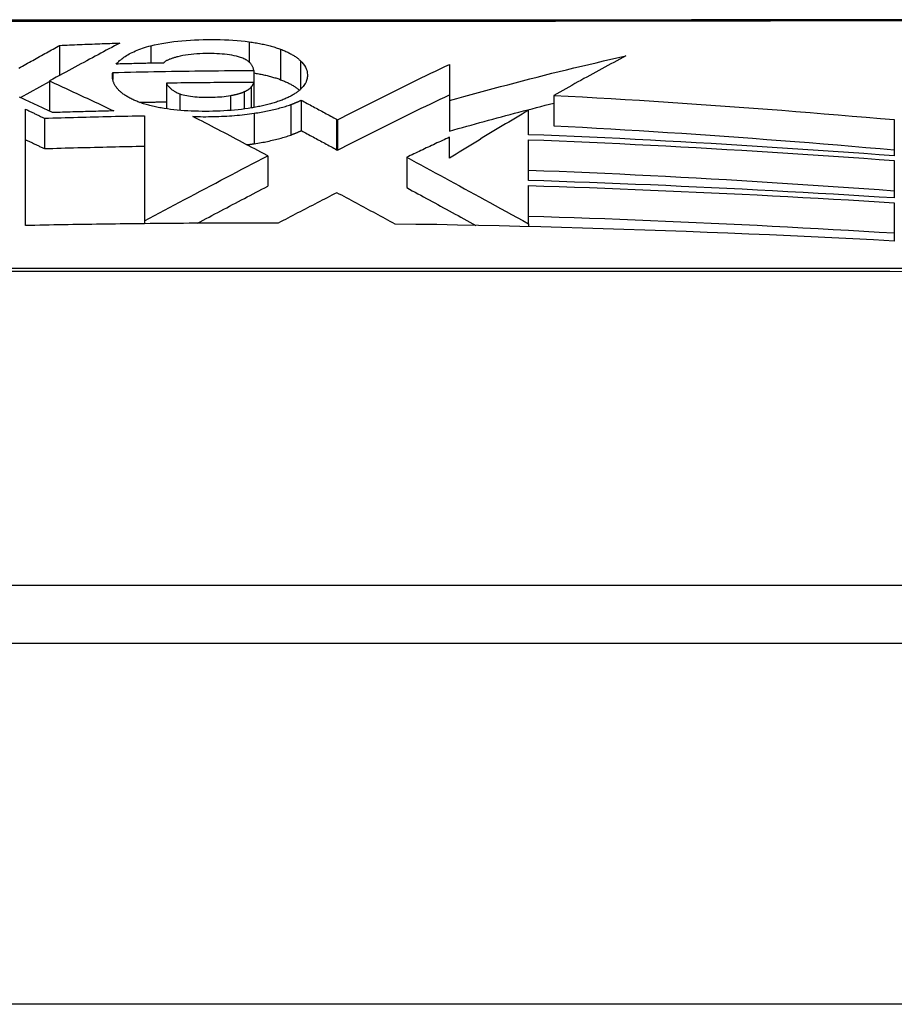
# Model space of a CAD drawing. Header units: inches. Extents: x 20 to 683, y 61 to 320.
# Tile 185 of 256: x 21.707 to 21.947, y 320.223 to 320.493. Entities that reach past the tile are written whole.
import ezdxf

# ---------------------------------------------------------------- set-up
doc = ezdxf.new("R2010")
doc.units = ezdxf.units.IN
doc.header["$MEASUREMENT"] = 0
doc.layers.add('Visible Edges(ANSI)', color=7, linetype='Continuous', lineweight=25)
doc.layers.add('Visible Tangent Edges(ANSI)', color=7, linetype='Continuous', lineweight=25)

msp = doc.modelspace()

# ---------------------------------------------------------------- linework, layer by layer
at = {"layer": 'Visible Edges(ANSI)'}
for p, q in [((21.71836, 320.48564), (21.71836, 320.4774)), ((21.77154, 320.47872), (21.77154, 320.47546)), ((21.82515, 320.48042), (21.82514, 320.47048)), ((21.71557, 320.47589), (21.71557, 320.4676)), ((21.73291, 320.47818), (21.73291, 320.4763)), ((21.70767, 320.47134), (21.71557, 320.47575)), ((21.74761, 320.47526), (21.74761, 320.46823)), ((21.77154, 320.47546), (21.77154, 320.4686)), ((21.78454, 320.47061), (21.78454, 320.46227)), ((21.85378, 320.4719), (21.85378, 320.46358)), ((21.70902, 320.43625), (21.70902, 320.46813)), ((21.82514, 320.47048), (21.82514, 320.46215)), ((21.84684, 320.46116), (21.84684, 320.46786)), ((21.71418, 320.46567), (21.71418, 320.45734)), ((21.74163, 320.46634), (21.74163, 320.43755)), ((21.79423, 320.46539), (21.79447, 320.46526)), ((21.79447, 320.46526), (21.79447, 320.45692)), ((21.947, 320.46528), (21.947, 320.45534)), ((21.82515, 320.45473), (21.82515, 320.46046)), ((21.84684, 320.4486), (21.84684, 320.45977)), ((21.79423, 320.45705), (21.79447, 320.45692)), ((21.77535, 320.45538), (21.7752, 320.45546)), ((21.77535, 320.45538), (21.77535, 320.44704)), ((21.81343, 320.45498), (21.81343, 320.44664)), ((21.947, 320.45408), (21.947, 320.44382)), ((21.84684, 320.43675), (21.84684, 320.44719)), ((21.947, 320.44251), (21.947, 320.43201)), ((21.74094, 320.43676), (21.74014, 320.43675)), ((21.74163, 320.43677), (21.74094, 320.43676)), ((21.74163, 320.43755), (21.74163, 320.43677)), ((21.84684, 320.43675), (21.84684, 320.43675)), ((21.84684, 320.43675), (21.84684, 320.43597)), ((22.20053, 320.33761), (21.34315, 320.33761)), ((20.44684, 320.32186), (92.05184, 320.32186))]:
    msp.add_line(p, q, dxfattribs=at)
at = {"layer": 'Visible Edges(ANSI)', "flags": 128}
for points in [[(21.95462, 320.49265), (21.93943, 320.49263), (21.9238, 320.49262), (21.90777, 320.4926), (21.89142, 320.49259), (21.87479, 320.49257), (21.85796, 320.49256), (21.84098, 320.49255), (21.82384, 320.49254), (21.80652, 320.49253), (21.78907, 320.49253), (21.77156, 320.49253), (21.75405, 320.49253), (21.7366, 320.49254), (21.71928, 320.49254), (21.70214, 320.49255), (21.68517, 320.49256), (21.66835, 320.49257), (21.65174, 320.49259), (21.63539, 320.4926), (21.61938, 320.49262), (21.60376, 320.49263), (21.58858, 320.49265), (21.57389, 320.49267)], [(21.74337, 320.48552), (21.74435, 320.48575), (21.74535, 320.48597), (21.74638, 320.48616), (21.74744, 320.48634), (21.74852, 320.48651), (21.74963, 320.48665), (21.75075, 320.48678), (21.75188, 320.4869), (21.75302, 320.48699), (21.75417, 320.48707), (21.75533, 320.48713), (21.7565, 320.48718), (21.75767, 320.48722), (21.75884, 320.48724), (21.76002, 320.48725), (21.7612, 320.48724), (21.76237, 320.48722), (21.76353, 320.48718), (21.76469, 320.48713), (21.76584, 320.48706), (21.76698, 320.48697), (21.7681, 320.48687), (21.76921, 320.48674), (21.7703, 320.4866)], [(21.70718, 320.47939), (21.70766, 320.47966), (21.70815, 320.47993), (21.70863, 320.4802), (21.70911, 320.48047), (21.70959, 320.48073), (21.71007, 320.481), (21.71054, 320.48127), (21.71101, 320.48153), (21.71149, 320.48179), (21.71196, 320.48206), (21.71243, 320.48232), (21.71289, 320.48258), (21.71336, 320.48284), (21.71382, 320.4831), (21.71428, 320.48336), (21.71474, 320.48362), (21.7152, 320.48387), (21.71566, 320.48413), (21.71611, 320.48438), (21.71657, 320.48463), (21.71702, 320.48489), (21.71747, 320.48514), (21.71792, 320.48539), (21.71836, 320.48564)], [(21.73483, 320.48626), (21.7341, 320.48586), (21.73336, 320.48547), (21.73262, 320.48507), (21.73188, 320.48467), (21.73114, 320.48428), (21.73039, 320.48387), (21.72964, 320.48347), (21.72888, 320.48306), (21.72812, 320.48265), (21.72735, 320.48224), (21.72657, 320.48182), (21.72579, 320.4814), (21.72499, 320.48097), (21.72419, 320.48054), (21.72338, 320.4801), (21.72256, 320.47966), (21.72173, 320.47921), (21.72089, 320.47876), (21.72003, 320.4783), (21.71917, 320.47783), (21.71829, 320.47736), (21.7174, 320.47688), (21.71649, 320.47639), (21.71557, 320.47589)], [(21.71836, 320.48564), (21.71905, 320.48567), (21.71973, 320.4857), (21.72042, 320.48573), (21.7211, 320.48575), (21.72179, 320.48578), (21.72247, 320.48581), (21.72316, 320.48584), (21.72385, 320.48587), (21.72453, 320.48589), (21.72522, 320.48592), (21.7259, 320.48595), (21.72659, 320.48597), (21.72728, 320.486), (21.72796, 320.48602), (21.72865, 320.48605), (21.72934, 320.48607), (21.73002, 320.4861), (21.73071, 320.48612), (21.7314, 320.48615), (21.73208, 320.48617), (21.73277, 320.48619), (21.73346, 320.48621), (21.73414, 320.48624), (21.73483, 320.48626)], [(21.73384, 320.4805), (21.73406, 320.48073), (21.7343, 320.48097), (21.73454, 320.48121), (21.7348, 320.48144), (21.73508, 320.48168), (21.73536, 320.48191), (21.73567, 320.48214), (21.73598, 320.48237), (21.73632, 320.4826), (21.73666, 320.48283), (21.73703, 320.48305), (21.73741, 320.48327), (21.73781, 320.48348), (21.73822, 320.48369), (21.73865, 320.4839), (21.73911, 320.4841), (21.73957, 320.4843), (21.74006, 320.4845), (21.74057, 320.48468), (21.74109, 320.48486), (21.74163, 320.48504), (21.74219, 320.48521), (21.74277, 320.48537), (21.74337, 320.48552)], [(21.7703, 320.4866), (21.7707, 320.48655), (21.77111, 320.48649), (21.77151, 320.48642), (21.77191, 320.48636), (21.7723, 320.48629), (21.77269, 320.48622), (21.77307, 320.48615), (21.77345, 320.48608), (21.77383, 320.486), (21.7742, 320.48592), (21.77457, 320.48584), (21.77493, 320.48576), (21.77529, 320.48567), (21.77565, 320.48558), (21.776, 320.48549), (21.77634, 320.4854), (21.77668, 320.4853), (21.77702, 320.4852), (21.77734, 320.4851), (21.77766, 320.485), (21.77798, 320.4849), (21.77829, 320.48479), (21.77859, 320.48468), (21.77889, 320.48457)], [(21.77889, 320.48457), (21.7792, 320.48446), (21.77949, 320.48434), (21.77978, 320.48422), (21.78006, 320.4841), (21.78034, 320.48398), (21.78061, 320.48385), (21.78087, 320.48373), (21.78112, 320.4836), (21.78137, 320.48347), (21.78161, 320.48335), (21.78185, 320.48321), (21.78208, 320.48308), (21.7823, 320.48295), (21.78251, 320.48282), (21.78272, 320.48268), (21.78293, 320.48255), (21.78312, 320.48241), (21.78331, 320.48227), (21.7835, 320.48213), (21.78367, 320.48199), (21.78385, 320.48185), (21.78401, 320.4817), (21.78417, 320.48156), (21.78433, 320.48142)], [(21.75072, 320.48251), (21.75051, 320.48246), (21.75029, 320.4824), (21.75008, 320.48234), (21.74987, 320.48228), (21.74966, 320.48222), (21.74946, 320.48216), (21.74926, 320.48209), (21.74906, 320.48203), (21.74887, 320.48196), (21.74868, 320.48189), (21.7485, 320.48182), (21.74832, 320.48175), (21.74815, 320.48168), (21.74799, 320.4816), (21.74783, 320.48153), (21.74768, 320.48145), (21.74754, 320.48138), (21.7474, 320.4813), (21.74727, 320.48122), (21.74716, 320.48114), (21.74705, 320.48106), (21.74695, 320.48097), (21.74686, 320.48089), (21.74679, 320.4808)], [(21.76791, 320.48234), (21.76738, 320.48251), (21.76681, 320.48266), (21.7662, 320.4828), (21.76557, 320.48292), (21.76491, 320.48303), (21.76424, 320.48312), (21.76355, 320.4832), (21.76284, 320.48326), (21.76212, 320.48331), (21.76139, 320.48335), (21.76065, 320.48338), (21.75991, 320.48339), (21.75917, 320.4834), (21.7584, 320.4834), (21.75758, 320.48338), (21.75676, 320.48335), (21.75594, 320.4833), (21.75514, 320.48324), (21.75435, 320.48316), (21.75357, 320.48307), (21.75282, 320.48295), (21.7521, 320.48282), (21.7514, 320.48268), (21.75072, 320.48251)], [(21.77154, 320.47872), (21.77152, 320.47888), (21.77148, 320.47905), (21.77145, 320.47921), (21.7714, 320.47937), (21.77135, 320.47953), (21.77128, 320.4797), (21.77121, 320.47986), (21.77113, 320.48002), (21.77104, 320.48018), (21.77093, 320.48034), (21.77082, 320.48049), (21.77069, 320.48065), (21.77055, 320.48081), (21.77039, 320.48096), (21.77022, 320.48112), (21.77003, 320.48127), (21.76983, 320.48141), (21.76961, 320.48156), (21.76938, 320.4817), (21.76912, 320.48184), (21.76885, 320.48197), (21.76856, 320.4821), (21.76825, 320.48222), (21.76791, 320.48234)], [(21.78433, 320.48142), (21.78475, 320.48099), (21.78511, 320.48056), (21.78542, 320.48012), (21.78568, 320.47968), (21.78588, 320.47924), (21.78604, 320.47881), (21.78614, 320.47841), (21.78621, 320.47803), (21.78624, 320.47768), (21.78624, 320.47737), (21.78623, 320.47709), (21.7862, 320.4768), (21.78615, 320.47652), (21.78609, 320.47624), (21.786, 320.47597), (21.78589, 320.47569), (21.78576, 320.47541), (21.78562, 320.47514), (21.78545, 320.47487), (21.78526, 320.47459), (21.78505, 320.47432), (21.78481, 320.47406), (21.78456, 320.47379), (21.78428, 320.47352)], [(21.82514, 320.47048), (21.82713, 320.47104), (21.82912, 320.4716), (21.83112, 320.47215), (21.83312, 320.4727), (21.83512, 320.47325), (21.83712, 320.47379), (21.83912, 320.47433), (21.84113, 320.47486), (21.84314, 320.47539), (21.84515, 320.47592), (21.84716, 320.47644), (21.84917, 320.47696), (21.85118, 320.47747), (21.8532, 320.47797), (21.85522, 320.47847), (21.85724, 320.47897), (21.85926, 320.47946), (21.86128, 320.47994), (21.8633, 320.48042), (21.86533, 320.48089), (21.86735, 320.48136), (21.86938, 320.48182), (21.87141, 320.48227), (21.87343, 320.48272)], [(21.87343, 320.48272), (21.87261, 320.48229), (21.87179, 320.48186), (21.87097, 320.48142), (21.87015, 320.48098), (21.86933, 320.48054), (21.8685, 320.4801), (21.86768, 320.47966), (21.86686, 320.47921), (21.86604, 320.47877), (21.86522, 320.47832), (21.8644, 320.47787), (21.86358, 320.47742), (21.86276, 320.47696), (21.86194, 320.47651), (21.86112, 320.47605), (21.8603, 320.4756), (21.85948, 320.47514), (21.85867, 320.47468), (21.85785, 320.47422), (21.85703, 320.47375), (21.85622, 320.47329), (21.85541, 320.47283), (21.85459, 320.47236), (21.85378, 320.4719)], [(21.73291, 320.47818), (21.73452, 320.47822), (21.73613, 320.47826), (21.73774, 320.4783), (21.73935, 320.47834), (21.74096, 320.47838), (21.74257, 320.47841), (21.74418, 320.47844), (21.74578, 320.47848), (21.74739, 320.4785), (21.749, 320.47853), (21.75061, 320.47856), (21.75222, 320.47858), (21.75383, 320.4786), (21.75544, 320.47862), (21.75705, 320.47864), (21.75866, 320.47866), (21.76027, 320.47867), (21.76188, 320.47868), (21.76349, 320.4787), (21.7651, 320.4787), (21.76671, 320.47871), (21.76832, 320.47872), (21.76993, 320.47872), (21.77154, 320.47872)], [(21.74679, 320.4808), (21.74625, 320.48079), (21.74571, 320.48078), (21.74517, 320.48077), (21.74463, 320.48076), (21.74409, 320.48075), (21.74355, 320.48074), (21.74301, 320.48073), (21.74247, 320.48071), (21.74193, 320.4807), (21.74139, 320.48069), (21.74085, 320.48068), (21.74031, 320.48066), (21.73977, 320.48065), (21.73923, 320.48064), (21.73869, 320.48063), (21.73815, 320.48061), (21.73761, 320.4806), (21.73707, 320.48058), (21.73654, 320.48057), (21.736, 320.48056), (21.73546, 320.48054), (21.73492, 320.48053), (21.73438, 320.48051), (21.73384, 320.4805)], [(21.79447, 320.46526), (21.79572, 320.4659), (21.79697, 320.46653), (21.79823, 320.46717), (21.79949, 320.46781), (21.80076, 320.46845), (21.80203, 320.46909), (21.8033, 320.46973), (21.80458, 320.47037), (21.80586, 320.47101), (21.80714, 320.47165), (21.80842, 320.47229), (21.80971, 320.47293), (21.811, 320.47357), (21.81228, 320.4742), (21.81357, 320.47483), (21.81486, 320.47547), (21.81615, 320.47609), (21.81744, 320.47672), (21.81873, 320.47735), (21.82002, 320.47797), (21.8213, 320.47859), (21.82259, 320.4792), (21.82387, 320.47981), (21.82515, 320.48042)], [(21.71557, 320.47589), (21.7163, 320.47556), (21.71704, 320.47522), (21.71777, 320.47488), (21.71851, 320.47455), (21.71924, 320.47421), (21.71998, 320.47387), (21.72071, 320.47353), (21.72145, 320.47319), (21.72218, 320.47285), (21.72292, 320.4725), (21.72365, 320.47216), (21.72439, 320.47182), (21.72512, 320.47147), (21.72586, 320.47113), (21.72659, 320.47078), (21.72732, 320.47044), (21.72806, 320.47009), (21.72879, 320.46975), (21.72952, 320.4694), (21.73025, 320.46905), (21.73098, 320.46871), (21.73171, 320.46836), (21.73244, 320.46801), (21.73317, 320.46766)], [(21.73394, 320.47408), (21.73382, 320.47424), (21.73371, 320.47441), (21.7336, 320.47458), (21.7335, 320.47475), (21.73341, 320.47491), (21.73333, 320.47508), (21.73325, 320.47525), (21.73317, 320.47542), (21.73311, 320.47559), (21.73305, 320.47576), (21.733, 320.47593), (21.73295, 320.4761), (21.73291, 320.47627), (21.73288, 320.47645), (21.73286, 320.47662), (21.73284, 320.47679), (21.73282, 320.47696), (21.73282, 320.47713), (21.73282, 320.47731), (21.73282, 320.47748), (21.73284, 320.47765), (21.73285, 320.47783), (21.73288, 320.478), (21.73291, 320.47818)], [(21.77154, 320.47808), (21.77188, 320.47802), (21.77223, 320.47796), (21.77257, 320.4779), (21.7729, 320.47784), (21.77324, 320.47778), (21.77357, 320.47771), (21.7739, 320.47764), (21.77422, 320.47757), (21.77454, 320.4775), (21.77486, 320.47743), (21.77518, 320.47736), (21.77549, 320.47728), (21.77579, 320.4772), (21.7761, 320.47712), (21.7764, 320.47704), (21.77669, 320.47696), (21.77698, 320.47687), (21.77727, 320.47678), (21.77755, 320.4767), (21.77783, 320.47661), (21.7781, 320.47651), (21.77837, 320.47642), (21.77863, 320.47633), (21.77889, 320.47623)], [(21.77889, 320.47623), (21.77917, 320.47612), (21.77945, 320.47601), (21.77972, 320.4759), (21.77998, 320.47579), (21.78024, 320.47568), (21.78049, 320.47556), (21.78074, 320.47545), (21.78098, 320.47533), (21.78121, 320.47522), (21.78144, 320.4751), (21.78166, 320.47498), (21.78188, 320.47486), (21.78209, 320.47473), (21.78229, 320.47461), (21.78249, 320.47449), (21.78269, 320.47436), (21.78288, 320.47424), (21.78306, 320.47411), (21.78324, 320.47398), (21.78341, 320.47385), (21.78358, 320.47372), (21.78374, 320.47359), (21.7839, 320.47346), (21.78406, 320.47333)], [(21.73866, 320.47066), (21.73838, 320.47079), (21.73811, 320.47092), (21.73784, 320.47105), (21.73759, 320.47118), (21.73734, 320.47132), (21.7371, 320.47145), (21.73686, 320.47159), (21.73664, 320.47173), (21.73642, 320.47186), (21.73621, 320.472), (21.736, 320.47215), (21.7358, 320.47229), (21.73561, 320.47243), (21.73543, 320.47258), (21.73525, 320.47272), (21.73508, 320.47287), (21.73491, 320.47301), (21.73475, 320.47316), (21.7346, 320.47331), (21.73446, 320.47346), (21.73432, 320.47362), (21.73419, 320.47377), (21.73406, 320.47392), (21.73394, 320.47408)], [(21.77154, 320.47546), (21.77054, 320.47546), (21.76954, 320.47546), (21.76855, 320.47545), (21.76755, 320.47545), (21.76655, 320.47545), (21.76556, 320.47544), (21.76456, 320.47544), (21.76356, 320.47544), (21.76257, 320.47543), (21.76157, 320.47542), (21.76057, 320.47542), (21.75958, 320.47541), (21.75858, 320.4754), (21.75758, 320.47539), (21.75659, 320.47538), (21.75559, 320.47537), (21.75459, 320.47536), (21.7536, 320.47535), (21.7526, 320.47533), (21.7516, 320.47532), (21.7506, 320.47531), (21.74961, 320.47529), (21.74861, 320.47528), (21.74761, 320.47526)], [(21.74761, 320.47526), (21.74769, 320.47513), (21.74777, 320.475), (21.74785, 320.47487), (21.74794, 320.47474), (21.74803, 320.47461), (21.74813, 320.47447), (21.74824, 320.47434), (21.74835, 320.47422), (21.74848, 320.47409), (21.7486, 320.47396), (21.74874, 320.47383), (21.74888, 320.47371), (21.74903, 320.47358), (21.74919, 320.47346), (21.74935, 320.47334), (21.74953, 320.47322), (21.74971, 320.47311), (21.74991, 320.47299), (21.75011, 320.47288), (21.75032, 320.47277), (21.75055, 320.47266), (21.75079, 320.47255), (21.75103, 320.47245), (21.75129, 320.47235)], [(21.7689, 320.47292), (21.76901, 320.47297), (21.76912, 320.47302), (21.76922, 320.47307), (21.76933, 320.47312), (21.76943, 320.47317), (21.76953, 320.47322), (21.76962, 320.47328), (21.76972, 320.47333), (21.76981, 320.47338), (21.7699, 320.47343), (21.76999, 320.47349), (21.77007, 320.47354), (21.77015, 320.4736), (21.77023, 320.47365), (21.77031, 320.47371), (21.77038, 320.47376), (21.77045, 320.47382), (21.77052, 320.47388), (21.77058, 320.47393), (21.77065, 320.47399), (21.77071, 320.47405), (21.77076, 320.47411), (21.77082, 320.47417), (21.77087, 320.47423)], [(21.77087, 320.47423), (21.77091, 320.47428), (21.77095, 320.47433), (21.77099, 320.47438), (21.77102, 320.47443), (21.77106, 320.47448), (21.7711, 320.47453), (21.77113, 320.47458), (21.77117, 320.47463), (21.7712, 320.47468), (21.77123, 320.47473), (21.77127, 320.47478), (21.7713, 320.47484), (21.77133, 320.47489), (21.77135, 320.47494), (21.77138, 320.47499), (21.7714, 320.47504), (21.77143, 320.4751), (21.77145, 320.47515), (21.77147, 320.4752), (21.77149, 320.47525), (21.7715, 320.4753), (21.77152, 320.47536), (21.77153, 320.47541), (21.77154, 320.47546)], [(21.78428, 320.47352), (21.78412, 320.47338), (21.78395, 320.47324), (21.78378, 320.4731), (21.7836, 320.47296), (21.78342, 320.47282), (21.78322, 320.47268), (21.78303, 320.47254), (21.78282, 320.47241), (21.78262, 320.47228), (21.7824, 320.47214), (21.78218, 320.47201), (21.78195, 320.47188), (21.78171, 320.47175), (21.78147, 320.47162), (21.78122, 320.4715), (21.78097, 320.47137), (21.78071, 320.47125), (21.78044, 320.47113), (21.78016, 320.47101), (21.77988, 320.47089), (21.77959, 320.47077), (21.7793, 320.47065), (21.77899, 320.47054), (21.77869, 320.47042)], [(21.71639, 320.46721), (21.716, 320.46739), (21.71561, 320.46758), (21.71522, 320.46777), (21.71483, 320.46796), (21.71443, 320.46814), (21.71404, 320.46833), (21.71365, 320.46852), (21.71326, 320.4687), (21.71286, 320.46889), (21.71247, 320.46908), (21.71208, 320.46926), (21.71169, 320.46945), (21.71129, 320.46963), (21.7109, 320.46982), (21.71051, 320.47), (21.71011, 320.47019), (21.70972, 320.47037), (21.70933, 320.47056), (21.70894, 320.47074), (21.70854, 320.47093), (21.70815, 320.47111), (21.70776, 320.47129), (21.70736, 320.47148)], [(21.74699, 320.46833), (21.74658, 320.4684), (21.74617, 320.46848), (21.74577, 320.46855), (21.74538, 320.46863), (21.74498, 320.46871), (21.7446, 320.46879), (21.74422, 320.46887), (21.74384, 320.46896), (21.74347, 320.46905), (21.7431, 320.46914), (21.74275, 320.46924), (21.74239, 320.46933), (21.74204, 320.46943), (21.7417, 320.46953), (21.74136, 320.46964), (21.74104, 320.46974), (21.74071, 320.46985), (21.7404, 320.46996), (21.74009, 320.47007), (21.73979, 320.47018), (21.7395, 320.4703), (21.73921, 320.47042), (21.73893, 320.47054), (21.73866, 320.47066)], [(21.75129, 320.47235), (21.75171, 320.47221), (21.75217, 320.47208), (21.75265, 320.47196), (21.75316, 320.47185), (21.75369, 320.47176), (21.75425, 320.47168), (21.75481, 320.47161), (21.7554, 320.47155), (21.756, 320.47151), (21.7566, 320.47147), (21.75721, 320.47145), (21.75783, 320.47143), (21.75844, 320.47142), (21.75906, 320.47142), (21.75969, 320.47143), (21.76032, 320.47144), (21.76095, 320.47146), (21.76158, 320.47149), (21.7622, 320.47152), (21.76282, 320.47157), (21.76343, 320.47163), (21.76402, 320.4717), (21.7646, 320.47178), (21.76517, 320.47187)], [(21.76517, 320.47187), (21.76535, 320.47191), (21.76553, 320.47194), (21.7657, 320.47198), (21.76588, 320.47201), (21.76605, 320.47205), (21.76622, 320.47209), (21.76639, 320.47213), (21.76656, 320.47216), (21.76672, 320.4722), (21.76689, 320.47225), (21.76705, 320.47229), (21.76721, 320.47233), (21.76736, 320.47238), (21.76752, 320.47242), (21.76767, 320.47247), (21.76782, 320.47251), (21.76796, 320.47256), (21.7681, 320.47261), (21.76824, 320.47266), (21.76838, 320.47271), (21.76852, 320.47276), (21.76865, 320.47281), (21.76877, 320.47286), (21.7689, 320.47292)], [(21.78167, 320.46941), (21.7818, 320.46945), (21.78193, 320.4695), (21.78206, 320.46955), (21.78219, 320.4696), (21.78232, 320.46965), (21.78244, 320.46969), (21.78257, 320.46974), (21.78269, 320.46979), (21.78281, 320.46984), (21.78293, 320.46989), (21.78306, 320.46994), (21.78318, 320.46999), (21.78329, 320.47004), (21.78341, 320.47009), (21.78353, 320.47014), (21.78364, 320.47019), (21.78376, 320.47024), (21.78387, 320.47029), (21.78399, 320.47035), (21.7841, 320.4704), (21.78421, 320.47045), (21.78432, 320.4705), (21.78443, 320.47056), (21.78454, 320.47061)], [(21.78454, 320.47061), (21.78494, 320.47039), (21.78535, 320.47017), (21.78575, 320.46996), (21.78616, 320.46974), (21.78656, 320.46952), (21.78697, 320.4693), (21.78737, 320.46909), (21.78778, 320.46887), (21.78818, 320.46865), (21.78859, 320.46843), (21.78899, 320.46822), (21.78939, 320.468), (21.7898, 320.46778), (21.7902, 320.46756), (21.79061, 320.46735), (21.79101, 320.46713), (21.79141, 320.46691), (21.79182, 320.46669), (21.79222, 320.46648), (21.79262, 320.46626), (21.79303, 320.46604), (21.79343, 320.46582), (21.79383, 320.46561), (21.79423, 320.46539)], [(21.79447, 320.45692), (21.79572, 320.45756), (21.79697, 320.45819), (21.79823, 320.45883), (21.79949, 320.45947), (21.80076, 320.46011), (21.80203, 320.46075), (21.8033, 320.46139), (21.80457, 320.46203), (21.80585, 320.46267), (21.80714, 320.46331), (21.80842, 320.46395), (21.8097, 320.46459), (21.81099, 320.46523), (21.81228, 320.46586), (21.81357, 320.4665), (21.81486, 320.46713), (21.81615, 320.46776), (21.81743, 320.46838), (21.81872, 320.46901), (21.82001, 320.46963), (21.8213, 320.47025), (21.82258, 320.47087), (21.82386, 320.47148), (21.82514, 320.47209)], [(21.85378, 320.4719), (21.85769, 320.4717), (21.8616, 320.47149), (21.8655, 320.47127), (21.86941, 320.47104), (21.87332, 320.47081), (21.87723, 320.47057), (21.88114, 320.47033), (21.88504, 320.47007), (21.88895, 320.46981), (21.89285, 320.46955), (21.89675, 320.46928), (21.90065, 320.469), (21.90454, 320.46871), (21.90843, 320.46842), (21.91231, 320.46813), (21.91619, 320.46783), (21.92007, 320.46753), (21.92394, 320.46722), (21.9278, 320.4669), (21.93166, 320.46658), (21.9355, 320.46626), (21.93934, 320.46594), (21.94318, 320.46561), (21.947, 320.46528)], [(21.70902, 320.46813), (21.70923, 320.46803), (21.70945, 320.46793), (21.70966, 320.46783), (21.70988, 320.46772), (21.71009, 320.46762), (21.71031, 320.46752), (21.71052, 320.46742), (21.71074, 320.46731), (21.71095, 320.46721), (21.71117, 320.46711), (21.71138, 320.46701), (21.7116, 320.4669), (21.71181, 320.4668), (21.71203, 320.4667), (21.71225, 320.46659), (21.71246, 320.46649), (21.71268, 320.46639), (21.71289, 320.46629), (21.71311, 320.46618), (21.71332, 320.46608), (21.71354, 320.46598), (21.71375, 320.46587), (21.71397, 320.46577), (21.71418, 320.46567)], [(21.74022, 320.47002), (21.74053, 320.47003), (21.74084, 320.47004), (21.74115, 320.47004), (21.74145, 320.47005), (21.74176, 320.47006), (21.74207, 320.47006), (21.74238, 320.47007), (21.74269, 320.47008), (21.74299, 320.47008), (21.7433, 320.47009), (21.74361, 320.47009), (21.74392, 320.4701), (21.74423, 320.47011), (21.74453, 320.47011), (21.74484, 320.47012), (21.74515, 320.47012), (21.74546, 320.47013), (21.74577, 320.47014), (21.74607, 320.47014), (21.74638, 320.47015), (21.74669, 320.47015), (21.747, 320.47016), (21.74731, 320.47016), (21.74761, 320.47017)], [(21.77004, 320.46835), (21.76912, 320.46822), (21.76818, 320.4681), (21.76723, 320.46799), (21.76627, 320.46789), (21.76531, 320.46781), (21.76433, 320.46774), (21.76335, 320.46768), (21.76235, 320.46763), (21.76136, 320.46759), (21.76036, 320.46757), (21.75935, 320.46755), (21.75836, 320.46754), (21.75737, 320.46754), (21.75638, 320.46756), (21.7554, 320.46758), (21.75442, 320.46761), (21.75344, 320.46766), (21.75248, 320.46772), (21.75153, 320.46779), (21.75059, 320.46787), (21.74967, 320.46796), (21.74876, 320.46807), (21.74787, 320.4682), (21.74699, 320.46833)], [(21.77869, 320.47042), (21.77838, 320.47032), (21.77807, 320.47021), (21.77775, 320.4701), (21.77743, 320.47), (21.77711, 320.4699), (21.77678, 320.4698), (21.77644, 320.4697), (21.7761, 320.46961), (21.77575, 320.46952), (21.7754, 320.46942), (21.77504, 320.46933), (21.77468, 320.46925), (21.77431, 320.46916), (21.77395, 320.46908), (21.77357, 320.469), (21.77319, 320.46892), (21.77281, 320.46884), (21.77243, 320.46876), (21.77204, 320.46869), (21.77165, 320.46862), (21.77125, 320.46855), (21.77085, 320.46848), (21.77044, 320.46842), (21.77004, 320.46835)], [(21.77168, 320.46703), (21.77215, 320.4671), (21.77262, 320.46717), (21.77308, 320.46725), (21.77354, 320.46733), (21.77399, 320.46741), (21.77444, 320.4675), (21.77489, 320.46758), (21.77533, 320.46767), (21.77577, 320.46776), (21.7762, 320.46786), (21.77662, 320.46795), (21.77705, 320.46805), (21.77746, 320.46815), (21.77788, 320.46826), (21.77828, 320.46836), (21.77868, 320.46847), (21.77908, 320.46858), (21.77947, 320.46869), (21.77985, 320.46881), (21.78023, 320.46892), (21.7806, 320.46904), (21.78096, 320.46916), (21.78132, 320.46928), (21.78167, 320.46941)], [(21.82514, 320.46215), (21.82633, 320.46249), (21.82751, 320.46282), (21.8287, 320.46315), (21.82988, 320.46348), (21.83107, 320.46381), (21.83226, 320.46414), (21.83345, 320.46447), (21.83464, 320.46479), (21.83583, 320.46512), (21.83702, 320.46544), (21.83822, 320.46576), (21.83941, 320.46608), (21.8406, 320.4664), (21.8418, 320.46672), (21.84299, 320.46704), (21.84419, 320.46735), (21.84539, 320.46766), (21.84659, 320.46797), (21.84778, 320.46828), (21.84898, 320.46859), (21.85018, 320.4689), (21.85138, 320.4692), (21.85258, 320.4695), (21.85378, 320.4698)], [(21.84684, 320.46786), (21.84593, 320.46732), (21.84503, 320.46679), (21.84412, 320.46625), (21.84322, 320.46571), (21.84231, 320.46517), (21.8414, 320.46463), (21.8405, 320.46409), (21.83959, 320.46354), (21.83868, 320.463), (21.83777, 320.46245), (21.83687, 320.4619), (21.83596, 320.46135), (21.83505, 320.4608), (21.83415, 320.46025), (21.83324, 320.4597), (21.83234, 320.45915), (21.83144, 320.4586), (21.83053, 320.45804), (21.82963, 320.45749), (21.82873, 320.45694), (21.82784, 320.45639), (21.82694, 320.45583), (21.82605, 320.45528), (21.82515, 320.45473)], [(21.71418, 320.46567), (21.71532, 320.4657), (21.71647, 320.46574), (21.71761, 320.46577), (21.71876, 320.46581), (21.7199, 320.46584), (21.72104, 320.46587), (21.72219, 320.46591), (21.72333, 320.46594), (21.72447, 320.46597), (21.72562, 320.466), (21.72676, 320.46603), (21.72791, 320.46606), (21.72905, 320.46608), (21.73019, 320.46611), (21.73134, 320.46614), (21.73248, 320.46616), (21.73362, 320.46619), (21.73477, 320.46621), (21.73591, 320.46624), (21.73706, 320.46626), (21.7382, 320.46628), (21.73934, 320.4663), (21.74049, 320.46632), (21.74163, 320.46634)], [(21.73317, 320.46766), (21.73247, 320.46765), (21.73177, 320.46763), (21.73107, 320.46761), (21.73037, 320.4676), (21.72967, 320.46758), (21.72897, 320.46756), (21.72828, 320.46755), (21.72758, 320.46753), (21.72688, 320.46751), (21.72618, 320.46749), (21.72548, 320.46747), (21.72478, 320.46745), (21.72408, 320.46743), (21.72338, 320.46742), (21.72268, 320.4674), (21.72198, 320.46738), (21.72128, 320.46736), (21.72059, 320.46734), (21.71989, 320.46731), (21.71919, 320.46729), (21.71849, 320.46727), (21.71779, 320.46725), (21.71709, 320.46723), (21.71639, 320.46721)], [(21.75486, 320.46614), (21.75556, 320.46612), (21.75627, 320.46611), (21.75699, 320.4661), (21.7577, 320.46609), (21.75841, 320.46609), (21.75912, 320.4661), (21.75984, 320.46611), (21.76056, 320.46612), (21.76128, 320.46614), (21.762, 320.46616), (21.76271, 320.46619), (21.76343, 320.46622), (21.76414, 320.46626), (21.76485, 320.4663), (21.76556, 320.46635), (21.76626, 320.46641), (21.76695, 320.46647), (21.76765, 320.46653), (21.76833, 320.4666), (21.76901, 320.46667), (21.76969, 320.46675), (21.77036, 320.46684), (21.77102, 320.46693), (21.77168, 320.46703)], [(21.7752, 320.45546), (21.77436, 320.45591), (21.77352, 320.45635), (21.77268, 320.4568), (21.77184, 320.45724), (21.771, 320.45769), (21.77015, 320.45813), (21.76931, 320.45858), (21.76846, 320.45903), (21.76761, 320.45947), (21.76676, 320.45992), (21.76591, 320.46037), (21.76506, 320.46081), (21.76421, 320.46126), (21.76336, 320.46171), (21.76251, 320.46215), (21.76166, 320.4626), (21.76081, 320.46304), (21.75995, 320.46349), (21.7591, 320.46393), (21.75825, 320.46437), (21.7574, 320.46482), (21.75655, 320.46526), (21.7557, 320.4657), (21.75486, 320.46614)], [(21.85378, 320.46358), (21.85767, 320.46338), (21.86157, 320.46318), (21.86545, 320.46296), (21.86934, 320.46274), (21.87323, 320.46252), (21.87711, 320.46228), (21.881, 320.46204), (21.88488, 320.46179), (21.88876, 320.46153), (21.89264, 320.46127), (21.89652, 320.46101), (21.9004, 320.46073), (21.90428, 320.46045), (21.90816, 320.46017), (21.91204, 320.45988), (21.91592, 320.45958), (21.9198, 320.45928), (21.92368, 320.45897), (21.92757, 320.45866), (21.93145, 320.45834), (21.93534, 320.45802), (21.93923, 320.45769), (21.94312, 320.45736), (21.947, 320.45703)], [(21.70902, 320.4598), (21.70923, 320.4597), (21.70945, 320.4596), (21.70966, 320.4595), (21.70988, 320.4594), (21.71009, 320.45929), (21.71031, 320.45919), (21.71052, 320.45909), (21.71074, 320.45899), (21.71095, 320.45888), (21.71117, 320.45878), (21.71138, 320.45868), (21.7116, 320.45857), (21.71181, 320.45847), (21.71203, 320.45837), (21.71225, 320.45827), (21.71246, 320.45816), (21.71268, 320.45806), (21.71289, 320.45796), (21.71311, 320.45785), (21.71332, 320.45775), (21.71354, 320.45765), (21.71375, 320.45754), (21.71397, 320.45744), (21.71418, 320.45734)], [(21.77168, 320.45868), (21.77215, 320.45876), (21.77262, 320.45883), (21.77308, 320.45891), (21.77354, 320.45899), (21.77399, 320.45907), (21.77444, 320.45915), (21.77489, 320.45924), (21.77533, 320.45933), (21.77577, 320.45942), (21.7762, 320.45952), (21.77662, 320.45961), (21.77705, 320.45971), (21.77746, 320.45981), (21.77788, 320.45992), (21.77828, 320.46002), (21.77868, 320.46013), (21.77908, 320.46024), (21.77947, 320.46035), (21.77985, 320.46046), (21.78023, 320.46058), (21.7806, 320.4607), (21.78096, 320.46082), (21.78132, 320.46094), (21.78167, 320.46107)], [(21.78167, 320.46107), (21.7818, 320.46111), (21.78193, 320.46116), (21.78206, 320.46121), (21.78219, 320.46126), (21.78232, 320.4613), (21.78244, 320.46135), (21.78257, 320.4614), (21.78269, 320.46145), (21.78281, 320.4615), (21.78293, 320.46155), (21.78306, 320.4616), (21.78318, 320.46165), (21.78329, 320.4617), (21.78341, 320.46175), (21.78353, 320.4618), (21.78364, 320.46185), (21.78376, 320.4619), (21.78387, 320.46195), (21.78399, 320.462), (21.7841, 320.46206), (21.78421, 320.46211), (21.78432, 320.46216), (21.78443, 320.46221), (21.78454, 320.46227)], [(21.78454, 320.46227), (21.78494, 320.46205), (21.78535, 320.46183), (21.78575, 320.46162), (21.78616, 320.4614), (21.78656, 320.46118), (21.78697, 320.46096), (21.78737, 320.46075), (21.78778, 320.46053), (21.78818, 320.46031), (21.78859, 320.46009), (21.78899, 320.45988), (21.78939, 320.45966), (21.7898, 320.45944), (21.7902, 320.45922), (21.79061, 320.459), (21.79101, 320.45879), (21.79141, 320.45857), (21.79182, 320.45835), (21.79222, 320.45813), (21.79262, 320.45792), (21.79303, 320.4577), (21.79343, 320.45748), (21.79383, 320.45727), (21.79423, 320.45705)], [(21.82515, 320.46046), (21.82466, 320.46024), (21.82418, 320.46001), (21.82369, 320.45979), (21.8232, 320.45956), (21.82271, 320.45933), (21.82222, 320.4591), (21.82173, 320.45888), (21.82124, 320.45865), (21.82075, 320.45842), (21.82026, 320.45819), (21.81977, 320.45796), (21.81928, 320.45774), (21.8188, 320.45751), (21.81831, 320.45728), (21.81782, 320.45705), (21.81733, 320.45682), (21.81684, 320.45659), (21.81635, 320.45636), (21.81586, 320.45613), (21.81538, 320.4559), (21.81489, 320.45567), (21.8144, 320.45544), (21.81391, 320.45521), (21.81343, 320.45498)], [(21.947, 320.45534), (21.94283, 320.45565), (21.93865, 320.45596), (21.93448, 320.45626), (21.9303, 320.45655), (21.92612, 320.45684), (21.92194, 320.45713), (21.91776, 320.4574), (21.91358, 320.45768), (21.9094, 320.45794), (21.90522, 320.45821), (21.90104, 320.45846), (21.89686, 320.45871), (21.89269, 320.45895), (21.88852, 320.45919), (21.88435, 320.45942), (21.88018, 320.45964), (21.87601, 320.45986), (21.87184, 320.46007), (21.86768, 320.46027), (21.86351, 320.46046), (21.85934, 320.46065), (21.85518, 320.46082), (21.85101, 320.461), (21.84684, 320.46116)], [(21.84684, 320.45977), (21.85101, 320.45961), (21.85518, 320.45944), (21.85934, 320.45927), (21.86351, 320.45909), (21.86768, 320.4589), (21.87186, 320.4587), (21.87603, 320.4585), (21.8802, 320.45828), (21.88438, 320.45807), (21.88856, 320.45784), (21.89274, 320.45761), (21.89692, 320.45737), (21.9011, 320.45713), (21.90527, 320.45688), (21.90945, 320.45662), (21.91363, 320.45636), (21.91781, 320.45609), (21.92198, 320.45582), (21.92616, 320.45554), (21.93033, 320.45526), (21.9345, 320.45497), (21.93867, 320.45468), (21.94284, 320.45438), (21.947, 320.45408)], [(21.71418, 320.45734), (21.71532, 320.45737), (21.71647, 320.45741), (21.71761, 320.45744), (21.71875, 320.45748), (21.71989, 320.45751), (21.72104, 320.45754), (21.72218, 320.45757), (21.72332, 320.4576), (21.72447, 320.45763), (21.72561, 320.45766), (21.72675, 320.45769), (21.7279, 320.45772), (21.72904, 320.45775), (21.73018, 320.45778), (21.73133, 320.4578), (21.73247, 320.45783), (21.73362, 320.45785), (21.73476, 320.45788), (21.73591, 320.4579), (21.73705, 320.45792), (21.7382, 320.45794), (21.73934, 320.45797), (21.74049, 320.45799), (21.74163, 320.45801)], [(21.76964, 320.4584), (21.76972, 320.45841), (21.76981, 320.45843), (21.7699, 320.45844), (21.76998, 320.45845), (21.77007, 320.45846), (21.77015, 320.45847), (21.77024, 320.45848), (21.77032, 320.45849), (21.77041, 320.4585), (21.7705, 320.45851), (21.77058, 320.45853), (21.77067, 320.45854), (21.77075, 320.45855), (21.77084, 320.45856), (21.77092, 320.45857), (21.77101, 320.45858), (21.77109, 320.4586), (21.77118, 320.45861), (21.77126, 320.45862), (21.77134, 320.45863), (21.77143, 320.45865), (21.77151, 320.45866), (21.7716, 320.45867), (21.77168, 320.45868)], [(21.74163, 320.43755), (21.74297, 320.43826), (21.74432, 320.43898), (21.74568, 320.4397), (21.74705, 320.44043), (21.74843, 320.44117), (21.74982, 320.44191), (21.75121, 320.44265), (21.75261, 320.44339), (21.75402, 320.44414), (21.75544, 320.44489), (21.75685, 320.44564), (21.75828, 320.44639), (21.7597, 320.44715), (21.76113, 320.4479), (21.76256, 320.44866), (21.76399, 320.44941), (21.76542, 320.45016), (21.76684, 320.45092), (21.76827, 320.45167), (21.76969, 320.45242), (21.77112, 320.45316), (21.77253, 320.4539), (21.77395, 320.45464), (21.77535, 320.45538)], [(21.81343, 320.45498), (21.81472, 320.45428), (21.81601, 320.45357), (21.8173, 320.45287), (21.8186, 320.45216), (21.81991, 320.45145), (21.82121, 320.45074), (21.82253, 320.45002), (21.82385, 320.4493), (21.82518, 320.44857), (21.82652, 320.44784), (21.82787, 320.44711), (21.82923, 320.44636), (21.83061, 320.44561), (21.832, 320.44485), (21.8334, 320.44409), (21.83482, 320.44331), (21.83625, 320.44253), (21.8377, 320.44174), (21.83917, 320.44093), (21.84066, 320.44012), (21.84217, 320.4393), (21.84371, 320.43846), (21.84526, 320.43761), (21.84684, 320.43675)], [(21.84684, 320.45144), (21.85101, 320.45129), (21.85518, 320.45112), (21.85935, 320.45095), (21.86351, 320.45077), (21.86768, 320.45058), (21.87185, 320.45039), (21.87601, 320.45019), (21.88018, 320.44998), (21.88435, 320.44976), (21.88852, 320.44954), (21.89269, 320.44931), (21.89687, 320.44908), (21.90105, 320.44884), (21.90523, 320.44859), (21.9094, 320.44834), (21.91358, 320.44808), (21.91776, 320.44781), (21.92194, 320.44754), (21.92612, 320.44727), (21.9303, 320.44699), (21.93448, 320.4467), (21.93866, 320.44641), (21.94283, 320.44611), (21.947, 320.44581)], [(21.75607, 320.43688), (21.75687, 320.43731), (21.75767, 320.43773), (21.75847, 320.43816), (21.75928, 320.43858), (21.76008, 320.43901), (21.76089, 320.43943), (21.7617, 320.43986), (21.7625, 320.44029), (21.76331, 320.44071), (21.76412, 320.44114), (21.76493, 320.44156), (21.76573, 320.44199), (21.76654, 320.44241), (21.76735, 320.44284), (21.76815, 320.44326), (21.76896, 320.44369), (21.76976, 320.44411), (21.77056, 320.44453), (21.77137, 320.44495), (21.77217, 320.44537), (21.77297, 320.44579), (21.77376, 320.44621), (21.77456, 320.44662), (21.77535, 320.44704)], [(21.81343, 320.44664), (21.81419, 320.44622), (21.81496, 320.44581), (21.81573, 320.44539), (21.8165, 320.44497), (21.81727, 320.44455), (21.81805, 320.44413), (21.81882, 320.44371), (21.8196, 320.44328), (21.82037, 320.44286), (21.82115, 320.44244), (21.82193, 320.44201), (21.82272, 320.44158), (21.8235, 320.44115), (21.82429, 320.44072), (21.82509, 320.44029), (21.82588, 320.43986), (21.82668, 320.43942), (21.82749, 320.43898), (21.82829, 320.43854), (21.8291, 320.4381), (21.82992, 320.43765), (21.83074, 320.4372), (21.83157, 320.43675), (21.8324, 320.4363)], [(21.947, 320.44382), (21.94284, 320.44408), (21.93867, 320.44433), (21.93451, 320.44458), (21.93034, 320.44483), (21.92617, 320.44507), (21.922, 320.4453), (21.91783, 320.44553), (21.91366, 320.44576), (21.90949, 320.44598), (21.90532, 320.44619), (21.90114, 320.4464), (21.89697, 320.44661), (21.89279, 320.44681), (21.88862, 320.447), (21.88444, 320.44719), (21.88026, 320.44737), (21.87608, 320.44755), (21.8719, 320.44772), (21.86772, 320.44788), (21.86354, 320.44804), (21.85937, 320.44819), (21.85519, 320.44833), (21.85101, 320.44847), (21.84684, 320.4486)], [(21.84684, 320.44719), (21.85101, 320.44706), (21.85518, 320.44693), (21.85936, 320.44679), (21.86353, 320.44664), (21.8677, 320.44649), (21.87188, 320.44633), (21.87606, 320.44616), (21.88023, 320.44599), (21.88441, 320.44581), (21.88859, 320.44563), (21.89277, 320.44544), (21.89694, 320.44524), (21.90112, 320.44504), (21.90529, 320.44484), (21.90947, 320.44463), (21.91364, 320.44441), (21.91782, 320.44419), (21.92199, 320.44396), (21.92616, 320.44373), (21.93033, 320.4435), (21.9345, 320.44326), (21.93867, 320.44301), (21.94284, 320.44277), (21.947, 320.44251)], [(21.79431, 320.44526), (21.79363, 320.44492), (21.79296, 320.44457), (21.79229, 320.44422), (21.79162, 320.44388), (21.79095, 320.44353), (21.79028, 320.44318), (21.78961, 320.44284), (21.78893, 320.44249), (21.78826, 320.44214), (21.78759, 320.44179), (21.78692, 320.44145), (21.78625, 320.4411), (21.78558, 320.44075), (21.78491, 320.4404), (21.78423, 320.44005), (21.78356, 320.4397), (21.78289, 320.43936), (21.78222, 320.43901), (21.78155, 320.43866), (21.78089, 320.43831), (21.78022, 320.43796), (21.77955, 320.43761), (21.77888, 320.43727), (21.77822, 320.43692)], [(21.81026, 320.43667), (21.8096, 320.43703), (21.80894, 320.43738), (21.80828, 320.43774), (21.80763, 320.43809), (21.80696, 320.43845), (21.8063, 320.43881), (21.80564, 320.43916), (21.80498, 320.43952), (21.80431, 320.43988), (21.80365, 320.44024), (21.80298, 320.4406), (21.80231, 320.44095), (21.80165, 320.44131), (21.80098, 320.44167), (21.80031, 320.44203), (21.79964, 320.44239), (21.79898, 320.44275), (21.79831, 320.44311), (21.79764, 320.44347), (21.79697, 320.44383), (21.7963, 320.44419), (21.79564, 320.44455), (21.79497, 320.4449), (21.79431, 320.44526)], [(21.84684, 320.43886), (21.85101, 320.43874), (21.85518, 320.4386), (21.85935, 320.43846), (21.86352, 320.43832), (21.86769, 320.43817), (21.87185, 320.43801), (21.87602, 320.43785), (21.88019, 320.43768), (21.88436, 320.4375), (21.88853, 320.43732), (21.89271, 320.43713), (21.89688, 320.43694), (21.90106, 320.43674), (21.90524, 320.43654), (21.90941, 320.43633), (21.91359, 320.43612), (21.91777, 320.4359), (21.92195, 320.43567), (21.92613, 320.43544), (21.9303, 320.43521), (21.93448, 320.43497), (21.93865, 320.43473), (21.94283, 320.43449), (21.947, 320.43423)], [(21.74014, 320.43675), (21.73884, 320.43674), (21.73755, 320.43672), (21.73625, 320.43671), (21.73495, 320.43669), (21.73365, 320.43667), (21.73235, 320.43666), (21.73106, 320.43664), (21.72976, 320.43662), (21.72846, 320.4366), (21.72716, 320.43658), (21.72587, 320.43656), (21.72457, 320.43654), (21.72327, 320.43652), (21.72198, 320.4365), (21.72068, 320.43648), (21.71938, 320.43646), (21.71809, 320.43643), (21.71679, 320.43641), (21.7155, 320.43638), (21.7142, 320.43636), (21.7129, 320.43633), (21.71161, 320.43631), (21.71031, 320.43628), (21.70902, 320.43625)], [(21.77822, 320.43692), (21.77669, 320.43692), (21.77517, 320.43692), (21.77364, 320.43692), (21.77212, 320.43693), (21.77059, 320.43693), (21.76907, 320.43692), (21.76754, 320.43692), (21.76602, 320.43692), (21.7645, 320.43692), (21.76297, 320.43691), (21.76145, 320.43691), (21.75992, 320.4369), (21.7584, 320.43689), (21.75687, 320.43689), (21.75535, 320.43688), (21.75383, 320.43687), (21.7523, 320.43686), (21.75078, 320.43685), (21.74925, 320.43684), (21.74773, 320.43682), (21.7462, 320.43681), (21.74468, 320.4368), (21.74316, 320.43678), (21.74163, 320.43677)], [(21.947, 320.43201), (21.94131, 320.43231), (21.93562, 320.4326), (21.92992, 320.43288), (21.92423, 320.43315), (21.91853, 320.43341), (21.91283, 320.43367), (21.90713, 320.43391), (21.90143, 320.43415), (21.89573, 320.43438), (21.89003, 320.4346), (21.88432, 320.43482), (21.87863, 320.43502), (21.87293, 320.43521), (21.86724, 320.4354), (21.86155, 320.43557), (21.85586, 320.43573), (21.85016, 320.43589), (21.84447, 320.43603), (21.83878, 320.43616), (21.83308, 320.43629), (21.82738, 320.4364), (21.82167, 320.4365), (21.81596, 320.43659), (21.81026, 320.43667)]]:
    msp.add_lwpolyline(points, dxfattribs=at)
at = {"layer": 'Visible Tangent Edges(ANSI)'}
for p, q in [((21.74337, 320.48552), (21.74337, 320.48073)), ((21.7703, 320.4866), (21.7703, 320.48105)), ((21.77889, 320.48457), (21.77889, 320.47623)), ((21.78433, 320.48142), (21.78433, 320.47357)), ((21.77087, 320.47423), (21.77087, 320.46848)), ((21.75129, 320.47235), (21.75129, 320.46781)), ((21.76517, 320.47187), (21.76517, 320.4678)), ((21.7689, 320.47292), (21.7689, 320.46819)), ((21.78167, 320.46941), (21.78167, 320.46107)), ((21.77168, 320.46703), (21.77168, 320.45868)), ((21.79423, 320.46539), (21.79423, 320.45705)), ((21.84684, 320.43675), (21.84684, 320.43597)), ((92.05184, 320.22286), (20.44684, 320.22286))]:
    msp.add_line(p, q, dxfattribs=at)
at = {"layer": 'Visible Tangent Edges(ANSI)', "flags": 128}
for points in [[(21.57609, 320.49249), (21.59369, 320.49246), (21.61192, 320.49242), (21.6307, 320.49239), (21.64999, 320.49236), (21.6697, 320.49233), (21.68972, 320.4923), (21.71, 320.49228), (21.73049, 320.49227), (21.75113, 320.49226), (21.77187, 320.49225), (21.79264, 320.49226), (21.81334, 320.49227), (21.83386, 320.49228), (21.85416, 320.4923), (21.87418, 320.49233), (21.89384, 320.49236), (21.91309, 320.49239), (21.93187, 320.49242), (21.9501, 320.49246), (21.96768, 320.49249), (21.98456, 320.49253), (22.00072, 320.49256)], [(21.36226, 320.42356), (21.39521, 320.42359), (21.42851, 320.42362), (21.46214, 320.42364), (21.49604, 320.42366), (21.5302, 320.42369), (21.56455, 320.42371), (21.59907, 320.42372), (21.6337, 320.42374), (21.66842, 320.42375), (21.70316, 320.42376), (21.7379, 320.42376), (21.77263, 320.42377), (21.80734, 320.42376), (21.84204, 320.42376), (21.87671, 320.42375), (21.91128, 320.42374), (21.94574, 320.42372), (21.98003, 320.42371), (22.01416, 320.42369), (22.0481, 320.42366), (22.08182, 320.42364), (22.1153, 320.42362), (22.14851, 320.42359)], [(22.14739, 320.42455), (22.1143, 320.42455), (22.08094, 320.42455), (22.04734, 320.42454), (22.0135, 320.42454), (21.97948, 320.42453), (21.94529, 320.42453), (21.91093, 320.42452), (21.87644, 320.42452), (21.84187, 320.42452), (21.80725, 320.42452), (21.77262, 320.42452), (21.73798, 320.42452), (21.70334, 320.42452), (21.66868, 320.42452), (21.63406, 320.42452), (21.59952, 320.42453), (21.5651, 320.42453), (21.53085, 320.42454), (21.49681, 320.42454), (21.46302, 320.42455), (21.42951, 320.42455), (21.39634, 320.42455), (21.36351, 320.42455)]]:
    msp.add_lwpolyline(points, dxfattribs=at)

doc.saveas('drawing.dxf')
